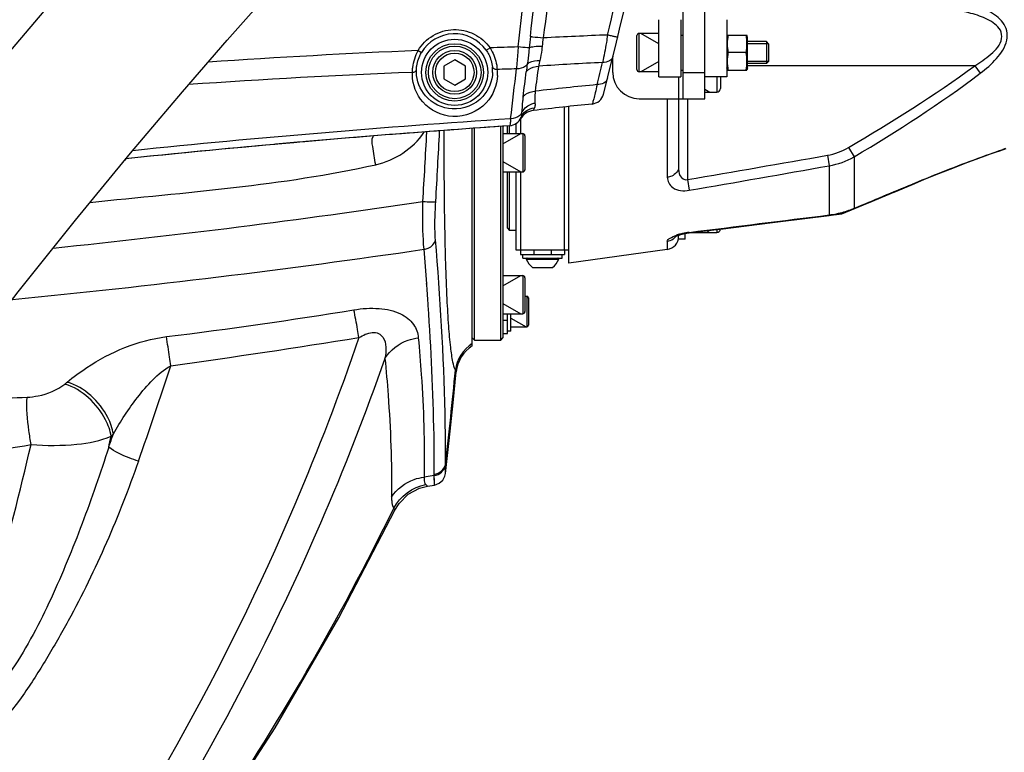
# Model space of a CAD drawing. Header units: millimetres. Extents: x 0 to 11890, y 0 to 8410.
# Tile 120 of 130: x 6843 to 7067, y 5815 to 5982. Entities that reach past the tile are written whole.
import ezdxf

# ---------------------------------------------------------------- set-up
doc = ezdxf.new("R2010")
doc.units = ezdxf.units.MM
doc.header["$LTSCALE"] = 653.95
doc.layers.get('0').update_dxf_attribs({"linetype": 'CONTINUOUS'})
for name, color, linetype in [('304102000018DXF_CONTINUOUS_LINE', 7, 'CONTINUOUS'), ('304102000019DXF_CONTINUOUS_LINE', 7, 'CONTINUOUS'), ('304102000094DXF_CONTINUOUS_LINE', 7, 'CONTINUOUS'), ('304104000095DXF_CONTINUOUS_LINE', 7, 'CONTINUOUS'), ('304104000634DXF_CONTINUOUS_LINE', 7, 'CONTINUOUS'), ('304104000696DXF_CONTINUOUS_LINE', 7, 'CONTINUOUS'), ('304104000734DXF_CONTINUOUS_LINE', 7, 'CONTINUOUS'), ('304105000067DXF_CONTINUOUS_LINE', 7, 'CONTINUOUS'), ('304105000409DXF_CONTINUOUS_LINE', 7, 'CONTINUOUS'), ('501023000020DXF_CONTINUOUS_LINE', 7, 'CONTINUOUS'), ('501023000067DXF_CONTINUOUS_LINE', 7, 'CONTINUOUS'), ('501023000068DXF_CONTINUOUS_LINE', 7, 'CONTINUOUS'), ('501023000089DXF_CONTINUOUS_LINE', 7, 'CONTINUOUS'), ('501023000104DXF_CONTINUOUS_LINE', 7, 'CONTINUOUS'), ('501024000002DXF_CONTINUOUS_LINE', 7, 'CONTINUOUS'), ('503021000005DXF_CONTINUOUS_LINE', 7, 'CONTINUOUS'), ('504001000007DXF_CONTINUOUS_LINE', 7, 'CONTINUOUS'), ('504001000008DXF_CONTINUOUS_LINE', 7, 'CONTINUOUS'), ('504021000002DXF_CONTINUOUS_LINE', 7, 'CONTINUOUS'), ('JISHUZILIAO_DXF_DIMENSION', 7, 'CONTINUOUS'), ('R12-1700-XIADXF_CONTINUOUS_LINE', 7, 'CONTINUOUS')]:
    doc.layers.add(name, color=color, linetype=linetype)
doc.styles.get("Standard").update_dxf_attribs({"font": 'txt', "width": 0.7})
doc.dimstyles.new('DIMSTYLE_10', dxfattribs={"dimtxt": 85, "dimasz": 60, "dimexe": 1, "dimexo": 0, "dimgap": 2.125, "dimtad": 0, "dimtih": 1, "dimtoh": 1, "dimdec": 1, "dimdsep": 46, "dimtxsty": 'Standard', "dimblk": '_FILLED', "dimblk1": '_FILLED', "dimblk2": '_FILLED', "dimcen": 0.09, "dimclrt": 5, "dimazin": 2, "dimtp": 1.2, "dimtm": 1.2, "dimtfac": 1, "dimtdec": 1, "dimtofl": 0, "dimtmove": 0, "dimatfit": 3, "dimldrblk": '_FILLED', "dimfxl": 1, "dimtolj": 1, "dimarcsym": 0})
doc.dimstyles.new('DIMSTYLE_13', dxfattribs={"dimtxt": 85, "dimasz": 60, "dimexe": 1, "dimexo": 0, "dimgap": 2.125, "dimtad": 0, "dimtih": 1, "dimtoh": 1, "dimdec": 1, "dimdsep": 46, "dimtxsty": 'Standard', "dimblk": '_FILLED', "dimblk1": '_FILLED', "dimblk2": '_FILLED', "dimcen": 0.09, "dimclrt": 5, "dimazin": 2, "dimtp": 2, "dimtm": 2, "dimtfac": 1, "dimtdec": 1, "dimtofl": 0, "dimtmove": 0, "dimatfit": 3, "dimldrblk": '_FILLED', "dimfxl": 1, "dimtolj": 1, "dimarcsym": 0})
doc.dimstyles.new('DIMSTYLE_14', dxfattribs={"dimtxt": 85, "dimasz": 60, "dimexe": 1, "dimexo": 0, "dimgap": 2.125, "dimtad": 1, "dimdsep": 46, "dimtxsty": 'Standard', "dimblk": '_FILLED', "dimblk1": '_FILLED', "dimblk2": '_FILLED', "dimcen": 0.09, "dimclrt": 5, "dimazin": 2, "dimtp": 0.8, "dimtm": 0.8, "dimtfac": 1, "dimtofl": 0, "dimtmove": 0, "dimatfit": 3, "dimldrblk": '_FILLED', "dimfxl": 1, "dimtolj": 1, "dimarcsym": 0})
doc.dimstyles.new('DIMSTYLE_15', dxfattribs={"dimtxt": 85, "dimasz": 60, "dimexe": 1, "dimexo": 0, "dimgap": 2.125, "dimtad": 1, "dimdsep": 46, "dimtxsty": 'Standard', "dimblk": '_FILLED', "dimblk1": '_FILLED', "dimblk2": '_FILLED', "dimcen": 0.09, "dimclrt": 5, "dimazin": 2, "dimtp": 1.2, "dimtm": 1.2, "dimtfac": 1, "dimtofl": 0, "dimtmove": 0, "dimatfit": 3, "dimldrblk": '_FILLED', "dimfxl": 1, "dimtolj": 1, "dimarcsym": 0})
doc.dimstyles.new('DIMSTYLE_16', dxfattribs={"dimtxt": 85, "dimasz": 60, "dimexe": 1, "dimexo": 0, "dimgap": 2.125, "dimtad": 1, "dimdec": 1, "dimdsep": 46, "dimtxsty": 'Standard', "dimblk": '_FILLED', "dimblk1": '_FILLED', "dimblk2": '_FILLED', "dimcen": 0.09, "dimclrt": 5, "dimazin": 2, "dimtp": 2, "dimtm": 2, "dimtfac": 1, "dimtdec": 1, "dimtofl": 0, "dimtmove": 0, "dimatfit": 3, "dimldrblk": '_FILLED', "dimfxl": 1, "dimtolj": 1, "dimarcsym": 0})

# ---------------------------------------------------------------- blocks, each defined once
blk = doc.blocks.new('*D16')
at = {"layer": 'JISHUZILIAO_DXF_DIMENSION', "color": 2, "linetype": 'Continuous', "transparency": 16777216}
blk.add_line((8315.8, 5042.3), (8315.8, 6825), dxfattribs=at)
blk = doc.blocks.new('_FILLED')
at = {"color": 0, "linetype": 'ByBlock'}
blk.add_solid([(0, 0), (-1, 0.1667), (-1, -0.1667)], dxfattribs=at)
blk = doc.blocks.new('*D25')
at = {"layer": 'JISHUZILIAO_DXF_DIMENSION', "color": 2, "linetype": 'Continuous', "transparency": 16777216}
blk.add_line((6713.72, 6644.39), (8833.8, 6644.39), dxfattribs=at)
blk = doc.blocks.new('*D29')
at = {"layer": 'JISHUZILIAO_DXF_DIMENSION', "color": 2, "linetype": 'Continuous', "transparency": 16777216}
for p, q in [((6852.12, 6104.3), (5782.02, 6104.3)), ((5792.02, 6104.3), (5792.02, 5345.8)), ((5792.02, 4587.3), (5792.02, 5345.8)), ((6391.87, 4587.3), (5782.02, 4587.3))]:
    blk.add_line(p, q, dxfattribs=at)
at = {"layer": 'JISHUZILIAO_DXF_DIMENSION', "color": 2, "linetype": 'Continuous', "transparency": 16777216, "xscale": 60, "yscale": 60, "zscale": 60}
for p, rotation in [((5792.02, 6104.3), 90), ((5792.02, 4587.3), 270)]:
    blk.add_blockref('_FILLED', p, dxfattribs=dict(at, rotation=rotation))
blk = doc.blocks.new('*D30')
at = {"layer": 'JISHUZILIAO_DXF_DIMENSION', "color": 2, "linetype": 'Continuous', "transparency": 16777216}
for p, q in [((6713.72, 6644.39), (9410.99, 6644.39)), ((9400.99, 6644.39), (9400.99, 5077.9)), ((9400.99, 3511.42), (9400.99, 5077.9)), ((7034.91, 3511.42), (9410.99, 3511.42))]:
    blk.add_line(p, q, dxfattribs=at)
at = {"layer": 'JISHUZILIAO_DXF_DIMENSION', "color": 2, "linetype": 'Continuous', "transparency": 16777216, "xscale": 60, "yscale": 60, "zscale": 60}
for p, rotation in [((9400.99, 6644.39), 90), ((9400.99, 3511.42), 270)]:
    blk.add_blockref('_FILLED', p, dxfattribs=dict(at, rotation=rotation))
blk = doc.blocks.new('*D32')
at = {"layer": 'JISHUZILIAO_DXF_DIMENSION', "color": 2, "linetype": 'Continuous', "transparency": 16777216}
for p, q in [((6713.72, 5842.3), (6713.72, 6150.34)), ((7531.22, 6004.3), (7531.22, 6150.34)), ((6713.72, 6140.34), (7122.47, 6140.34)), ((7531.22, 6140.34), (7122.47, 6140.34))]:
    blk.add_line(p, q, dxfattribs=at)
at = {"layer": 'JISHUZILIAO_DXF_DIMENSION', "color": 2, "linetype": 'Continuous', "transparency": 16777216, "xscale": 60, "yscale": 60, "zscale": 60, "rotation": 180}
blk.add_blockref('_FILLED', (6713.72, 6140.34), dxfattribs=at)
at = {"layer": 'JISHUZILIAO_DXF_DIMENSION', "color": 2, "linetype": 'Continuous', "transparency": 16777216, "xscale": 60, "yscale": 60, "zscale": 60}
blk.add_blockref('_FILLED', (7531.22, 6140.34), dxfattribs=at)

msp = doc.modelspace()

# ---------------------------------------------------------------- linework, layer by layer
at = {"color": 2, "linetype": 'Continuous'}
msp.add_arc((6713.715, 5042.3), 1602.087, 295, 180, dxfattribs=at)
at = {"layer": '304102000018DXF_CONTINUOUS_LINE', "color": 9, "linetype": 'Continuous'}
msp.add_line((6933.379, 5975.266), (6934.149, 5974.805), dxfattribs=at)
for radius in [7.534, 6.534]:
    msp.add_circle((6941.715, 5970.3), radius, dxfattribs=at)
at = {"layer": '304102000018DXF_CONTINUOUS_LINE', "color": 7, "linetype": 'Continuous'}
for centre, radius, start, end in [((5521.501, 6333.542), 1500, 345.790405, 349.104098), ((6972.699, 5966.073), 3, 275.84175, 345.79041), ((7054.429, 5167.243), 800, 95.841752, 96.804791), ((6960.113, 5957.636), 4, 96.80479, 150.10433), ((7124.85, 3463.96), 2500, 93.912924, 95.92374), ((6954.045, 5961.125), 3, 273.91291, 337.56884)]:
    msp.add_arc(centre, radius, start, end, dxfattribs=at)
at = {"layer": '304102000018DXF_CONTINUOUS_LINE', "color": 9, "linetype": 'Continuous'}
for centre, radius, start, end in [((4920.692, 6211.849), 2049.082, 353.393224, 355.205623), ((5619.263, 6138.654), 1349.227, 353.180797, 355.740242), ((5447.912, 6345.597), 1572.018, 346.507165, 348.694171), ((6941.684, 5970.317), 8.77, 35.11932, 149.21758), ((7048.939, 5967.861), 90.615, 173.2883, 174.92139), ((7012.791, 5028.895), 950.604, 92.185438, 93.069394), ((7013.75, 4075.562), 1901.403, 91.735458, 91.928321), ((6979.146, 5974.833), 17.568, 169.16632, 175.25606), ((7012.662, 4101.899), 1875.044, 92.423356, 93.886863), ((6941.695, 5970.614), 8.667, 357.91897, 5.85665), ((6461.536, 6036.429), 503.503, 351.9621, 352.61666), ((7023.891, 4988.681), 985.063, 92.822219, 93.668458), ((5450.208, 6343.747), 1569.703, 346.131328, 346.321306), ((7003.102, 4196.635), 1775.08, 92.292959, 93.9408), ((7003.096, 4196.732), 1774.983, 91.527605, 91.668974), ((6941.69, 5969.928), 9.765, 358.18042, 6.07682), ((4930.078, 6202.86), 2038.916, 353.151329, 353.472726), ((6085.439, 6076.307), 878.964, 352.708426, 353.081207), ((7067.583, 5005.158), 966.861, 95.545426, 96.383048), ((7114.568, 3550.474), 2414.566, 93.802375, 95.852376)]:
    msp.add_arc(centre, radius, start, end, dxfattribs=at)
for points in [[(6967.743, 6038.244), (6966.516, 6018.151), (6964.45, 5998.103), (6961.891, 5978.136)], [(6958.239, 5972.135), (6958.152, 5971.566), (6958.071, 5970.996), (6958.002, 5970.425)], [(6961.119, 5973.016), (6961.013, 5972.59), (6960.922, 5972.16), (6960.864, 5971.725)], [(6932.082, 5969.631), (6932.075, 5969.852), (6932.068, 5970.075), (6932.094, 5970.294)], [(6932.988, 5970.3), (6932.981, 5970.497), (6932.975, 5970.696), (6932.998, 5970.892)]]:
    msp.add_open_spline(points, degree=3, dxfattribs=at)
for points, knots in [([(6933.379, 5975.266), (6934.202, 5976.649), (6936.587, 5979.039), (6941.403, 5980.444), (6946.301, 5979.396), (6948.848, 5977.199), (6949.769, 5975.888)], [0, 0, 0, 0, 0.2506984, 0.5008451, 0.7504509, 1, 1, 1, 1]), ([(6958.945, 5978.451), (6959.102, 5978.44), (6960.086, 5978.347), (6961.067, 5978.233), (6961.891, 5978.136)], [0, 0, 0, 0, 0.1599692, 1, 1, 1, 1]), ([(6976.541, 5978.808), (6976.45, 5978.238), (6976.101, 5976.145), (6975.715, 5974.058), (6975.389, 5972.549)], [0, 0, 0, 0, 0.2721095, 1, 1, 1, 1]), ([(6978.825, 5978.286), (6978.811, 5978.231), (6978.494, 5978.42), (6978.129, 5978.39), (6977.375, 5978.625), (6976.843, 5978.735), (6976.541, 5978.808)], [0, 0, 0, 0, 0.0723756, 0.2809146, 0.6021945, 1, 1, 1, 1]), ([(6956.166, 5976.093), (6956.137, 5975.636), (6956.025, 5973.965), (6955.895, 5972.296), (6955.778, 5971.084)], [0, 0, 0, 0, 0.2732004, 1, 1, 1, 1]), ([(6958.679, 5975.882), (6958.551, 5975.882), (6957.71, 5975.926), (6956.874, 5976.014), (6956.166, 5976.093)], [0, 0, 0, 0, 0.1532829, 1, 1, 1, 1]), ([(6958.679, 5975.882), (6959.026, 5976.072), (6960.044, 5976.238), (6961.033, 5976.291), (6961.638, 5976.286)], [0, 0, 0, 0, 0.3953321, 1, 1, 1, 1]), ([(6961.638, 5976.286), (6961.614, 5975.999), (6961.498, 5974.901), (6961.315, 5973.808), (6961.119, 5973.016)], [0, 0, 0, 0, 0.2613735, 1, 1, 1, 1]), ([(6932.083, 5970.294), (6932.097, 5970.672), (6932.241, 5972.386), (6932.762, 5974.075), (6933.379, 5975.266)], [0, 0, 0, 0, 0.2199569, 1, 1, 1, 1]), ([(6932.987, 5970.892), (6932.997, 5971.185), (6933.119, 5972.549), (6933.599, 5973.882), (6934.149, 5974.805)], [0, 0, 0, 0, 0.2146611, 1, 1, 1, 1]), ([(6949.769, 5975.888), (6949.572, 5975.748), (6949.294, 5975.548), (6949.005, 5975.416), (6948.884, 5975.343), (6948.857, 5975.362)], [0, 0, 0, 0, 0.686064, 0.9069632, 1, 1, 1, 1]), ([(6948.857, 5975.362), (6949.079, 5975.046), (6949.798, 5973.86), (6950.215, 5972.493), (6950.317, 5971.499)], [0, 0, 0, 0, 0.2787776, 1, 1, 1, 1]), ([(6949.769, 5975.888), (6950.02, 5975.483), (6950.837, 5973.945), (6951.292, 5972.22), (6951.4, 5970.962)], [0, 0, 0, 0, 0.2740145, 1, 1, 1, 1]), ([(6958.679, 5975.882), (6958.651, 5975.547), (6958.534, 5974.295), (6958.385, 5973.045), (6958.239, 5972.135)], [0, 0, 0, 0, 0.2673664, 1, 1, 1, 1]), ([(6977.744, 5973.881), (6977.643, 5973.475), (6976.906, 5972.694), (6975.923, 5972.546), (6975.389, 5972.549)], [0, 0, 0, 0, 0.439635, 1, 1, 1, 1]), ([(6951.4, 5970.962), (6951.274, 5970.947), (6950.865, 5970.936), (6950.368, 5971.209), (6950.317, 5971.499)], [0, 0, 0, 0, 0.3016383, 1, 1, 1, 1]), ([(6958.239, 5972.135), (6958.129, 5971.969), (6957.478, 5971.305), (6956.492, 5971.084), (6955.778, 5971.084)], [0, 0, 0, 0, 0.2182439, 1, 1, 1, 1]), ([(6958.002, 5970.425), (6958.142, 5970.615), (6958.913, 5971.373), (6960.034, 5971.676), (6960.864, 5971.725)], [0, 0, 0, 0, 0.2207864, 1, 1, 1, 1]), ([(6958.239, 5972.135), (6958.371, 5972.291), (6959.199, 5972.927), (6960.301, 5973.041), (6961.119, 5973.016)], [0, 0, 0, 0, 0.1998426, 1, 1, 1, 1]), ([(6951.45, 5969.618), (6951.378, 5967.367), (6949.368, 5962.255), (6941.437, 5959.004), (6933.991, 5962.661), (6932.152, 5967.455), (6932.082, 5969.631)], [0, 0, 0, 0, 0.232062, 0.5150707, 0.7756679, 1, 1, 1, 1]), ([(6932.083, 5970.294), (6932.197, 5970.298), (6932.559, 5970.345), (6932.96, 5970.631), (6932.987, 5970.892)], [0, 0, 0, 0, 0.3029423, 1, 1, 1, 1]), ([(6950.356, 5970.3), (6950.284, 5968.317), (6948.477, 5963.742), (6941.329, 5960.838), (6934.681, 5964.15), (6933.056, 5968.391), (6932.988, 5970.3)], [0, 0, 0, 0, 0.2290552, 0.5181354, 0.7794562, 1, 1, 1, 1]), ([(6974.15, 5967.494), (6974.017, 5966.872), (6973.766, 5965.812), (6973.477, 5964.354), (6973.175, 5963.657), (6973.113, 5963.1), (6973.004, 5963.089)], [0, 0, 0, 0, 0.4184904, 0.7320753, 0.9277561, 1, 1, 1, 1]), ([(6976.496, 5968.865), (6976.393, 5968.453), (6975.669, 5967.661), (6974.682, 5967.496), (6974.15, 5967.494)], [0, 0, 0, 0, 0.4438769, 1, 1, 1, 1]), ([(6957.295, 5964.75), (6957.252, 5964.417), (6957.104, 5963.172), (6957.009, 5961.921), (6956.95, 5961.005)], [0, 0, 0, 0, 0.2681448, 1, 1, 1, 1]), ([(6957.295, 5964.75), (6957.436, 5964.936), (6958.195, 5965.669), (6959.284, 5965.973), (6960.092, 5966.025)], [0, 0, 0, 0, 0.2235134, 1, 1, 1, 1]), ([(6960.092, 5966.025), (6960.049, 5965.759), (6959.925, 5964.854), (6959.929, 5963.932), (6959.998, 5963.291)], [0, 0, 0, 0, 0.294912, 1, 1, 1, 1]), ([(6956.95, 5961.005), (6957.322, 5961.888), (6958.408, 5962.884), (6959.661, 5963.235), (6959.998, 5963.291)], [0, 0, 0, 0, 0.7370116, 1, 1, 1, 1]), ([(6959.998, 5963.291), (6960.009, 5963.192), (6960.028, 5962.841), (6959.99, 5962.478), (6959.892, 5962.246)], [0, 0, 0, 0, 0.284737, 1, 1, 1, 1]), ([(6956.95, 5961.005), (6956.851, 5960.813), (6956.245, 5960.038), (6955.194, 5959.737), (6954.446, 5959.725)], [0, 0, 0, 0, 0.2239428, 1, 1, 1, 1]), ([(6956.818, 5959.98), (6957.067, 5960.583), (6957.929, 5961.68), (6959.228, 5962.169), (6959.892, 5962.246)], [0, 0, 0, 0, 0.4939998, 1, 1, 1, 1]), ([(6956.95, 5961.005), (6956.945, 5960.886), (6956.916, 5960.544), (6956.904, 5960.188), (6956.818, 5959.98)], [0, 0, 0, 0, 0.3471219, 1, 1, 1, 1]), ([(6959.892, 5962.246), (6959.823, 5962.083), (6959.792, 5961.985), (6959.587, 5961.602), (6959.639, 5961.608)], [0, 0, 0, 0, 0.7694733, 1, 1, 1, 1]), ([(6954.446, 5959.725), (6954.43, 5959.499), (6954.397, 5959.117), (6954.361, 5958.588), (6954.296, 5958.339), (6954.288, 5958.135), (6954.25, 5958.132)], [0, 0, 0, 0, 0.4213307, 0.734325, 0.9286098, 1, 1, 1, 1])]:
    msp.add_open_spline(points, degree=3, knots=knots, dxfattribs=at)
at = {"layer": '304102000019DXF_CONTINUOUS_LINE', "color": 9, "linetype": 'Continuous'}
for p, q in [((6935.345, 5956.635), (6935.351, 5956.767)), ((6935.363, 5956.634), (6935.37, 5956.766)), ((6938.27, 5956.867), (6938.276, 5956.986)), ((6938.272, 5956.867), (6938.278, 5956.986)), ((6939.316, 5956.948), (6939.316, 5957.062)), ((6935.36, 5921.705), (6935.325, 5922.164)), ((6935.385, 5921.646), (6935.351, 5922.102)), ((6942.085, 5902.079), (6941.889, 5902.45)), ((6939.629, 5880.745), (6939.631, 5881.005)), ((6937.074, 5878.436), (6934.754, 5878.069)), ((6937.074, 5878.435), (6937.076, 5878.696)), ((6937.118, 5876.279), (6937.074, 5878.435)), ((6935.129, 5876.39), (6935.51, 5876.023)), ((6937.118, 5876.279), (6937.117, 5876.298)), ((6927.866, 5871.029), (6928.1, 5870.552))]:
    msp.add_line(p, q, dxfattribs=at)
at = {"layer": '304102000019DXF_CONTINUOUS_LINE', "color": 7, "linetype": 'Continuous'}
for p, q in [((6945.715, 5908.025), (6945.715, 5957.533)), ((6935.51, 5876.023), (6937.118, 5876.279))]:
    msp.add_line(p, q, dxfattribs=at)
for points in [[(6939.623, 5878.9), (6940.465, 5886.427), (6941.372, 5894.98), (6942.085, 5902.079)], [(6937.118, 5876.279), (6938.2, 5876.678), (6938.994, 5877.378), (6939.477, 5878.259), (6939.623, 5878.9)], [(6928.1, 5870.552), (6929.041, 5872.098), (6931.101, 5874.164), (6933.669, 5875.548), (6935.51, 5876.023)], [(6886.077, 5798.177), (6900.804, 5820.991), (6915.362, 5846.041), (6928.1, 5870.552)]]:
    msp.add_lwpolyline(points, dxfattribs=at)
at = {"layer": '304102000019DXF_CONTINUOUS_LINE', "color": 9, "linetype": 'Continuous'}
for points in [[(6937.117, 5876.298), (6937.095, 5877.25), (6937.074, 5878.435)], [(6935.129, 5876.39), (6935.417, 5876.115), (6935.488, 5876.046), (6935.51, 5876.023)]]:
    msp.add_lwpolyline(points, dxfattribs=at)
at = {"layer": '304102000019DXF_CONTINUOUS_LINE', "color": 7, "linetype": 'Continuous'}
for centre, radius, start, end in [((7124.85, 3463.96), 2500, 93.912924, 95.138922), ((7124.85, 3463.96), 2500, 95.142834, 95.926762), ((6950.047, 5901.3), 8, 122.78225, 174.40605)]:
    msp.add_arc(centre, radius, start, end, dxfattribs=at)
at = {"layer": '304102000019DXF_CONTINUOUS_LINE', "color": 9, "linetype": 'Continuous'}
for centre, radius, start, end in [((5197.749, 6046.912), 1739.958, 356.50541, 357.025858), ((6920.672, 5966.163), 17.005, 325.71142, 326.29509), ((5248.928, 6041.129), 1691.443, 356.603896, 357.144509), ((6657.24, 7806.231), 1885.868, 275.875955, 278.453916), ((6648.639, 7884.574), 1975.42, 275.588008, 278.327104), ((6138.558, 5863.008), 798.981, 4.241533, 4.808301), ((6194.641, 5867.187), 742.743, 3.858721, 4.204748), ((6735.067, 7045.207), 1143.854, 277.081398, 279.240644), ((6597.154, 7919.888), 2035.768, 277.90285, 279.12235), ((6014.285, 6183.977), 907.233, 340.536982, 341.98855), ((5523.938, 6040.928), 1424.697, 353.554934, 354.422173), ((6018.973, 6184.817), 895.656, 340.435199, 340.640024), ((5836.624, 6122.857), 1053.522, 346.945282, 347.085947), ((5847.487, 6120.368), 1025.029, 343.05131, 346.753633), ((6388.027, 6135.224), 601.02, 325.845334, 333.923031)]:
    msp.add_arc(centre, radius, start, end, dxfattribs=at)
for points, knots in [([(6923.132, 5955.684), (6923.139, 5955.696), (6923.152, 5955.719), (6923.168, 5955.74), (6923.176, 5955.749)], [0, 0, 0, 0, 0.521915, 1, 1, 1, 1]), ([(6923.747, 5949.261), (6923.44, 5950.633), (6923.197, 5952.677), (6922.767, 5955.023), (6923.132, 5955.684)], [0, 0, 0, 0, 0.6505341, 1, 1, 1, 1]), ([(6941.889, 5902.45), (6941.577, 5903.011), (6941.2, 5904.782), (6940.713, 5908.11), (6940.311, 5912.924), (6939.787, 5921.994), (6939.408, 5936.278), (6939.317, 5948.484), (6939.315, 5955.287)], [0, 0, 0, 0, 0.0363366, 0.1003403, 0.1916294, 0.309016, 0.6149301, 1, 1, 1, 1]), ([(6934.728, 5929.98), (6934.661, 5930.691), (6934.43, 5934.311), (6934.433, 5937.941), (6934.489, 5940.853)], [0, 0, 0, 0, 0.1967354, 1, 1, 1, 1]), ([(6934.489, 5940.853), (6935.137, 5940.816), (6936.058, 5940.88), (6937.138, 5940.742), (6937.401, 5940.931)], [0, 0, 0, 0, 0.6669485, 1, 1, 1, 1]), ([(6937.334, 5932.176), (6937.286, 5932.749), (6937.155, 5935.667), (6937.262, 5938.59), (6937.401, 5940.931)], [0, 0, 0, 0, 0.1967746, 1, 1, 1, 1]), ([(6934.728, 5929.98), (6935.051, 5930.022), (6936.19, 5930.304), (6937.204, 5931.334), (6937.334, 5932.176)], [0, 0, 0, 0, 0.2767896, 1, 1, 1, 1]), ([(6939.631, 5881.005), (6939.645, 5884.893), (6939.466, 5901.971), (6938.433, 5919.033), (6937.334, 5932.176)], [0, 0, 0, 0, 0.2276818, 1, 1, 1, 1]), ([(6918.748, 5916.197), (6920.649, 5916.505), (6924.273, 5916.754), (6929.152, 5915.752), (6932.512, 5913.219), (6933.334, 5910.887), (6933.433, 5909.83)], [0, 0, 0, 0, 0.3240059, 0.6061928, 0.8212899, 1, 1, 1, 1]), ([(6919.911, 5909.868), (6919.806, 5910.492), (6919.442, 5912.606), (6919.061, 5914.717), (6918.748, 5916.197)], [0, 0, 0, 0, 0.294944, 1, 1, 1, 1]), ([(6937.076, 5878.696), (6937.083, 5881.676), (6936.973, 5894.511), (6936.363, 5907.339), (6935.7, 5917.171)], [0, 0, 0, 0, 0.2321935, 1, 1, 1, 1]), ([(6919.911, 5909.868), (6920.836, 5910.422), (6922.294, 5911.153), (6924.379, 5910.971), (6926.332, 5909.148), (6926.095, 5906.74), (6925.838, 5905.139)], [0, 0, 0, 0, 0.2989771, 0.4338546, 0.550151, 1, 1, 1, 1]), ([(6919.911, 5909.868), (6915.494, 5897.019), (6896.105, 5846.427), (6869.389, 5798.615), (6845.719, 5765.653)], [0, 0, 0, 0, 0.2508377, 1, 1, 1, 1]), ([(6853.467, 5899.727), (6854.881, 5900.91), (6861.588, 5905.848), (6869.632, 5909.281), (6876.08, 5910.078)], [0, 0, 0, 0, 0.2210434, 1, 1, 1, 1]), ([(6877.059, 5903.454), (6876.964, 5904.107), (6876.641, 5906.315), (6876.315, 5908.523), (6876.08, 5910.078)], [0, 0, 0, 0, 0.2955866, 1, 1, 1, 1]), ([(6925.838, 5905.139), (6926.992, 5907.048), (6929.692, 5909.032), (6932.642, 5909.723), (6933.433, 5909.83)], [0, 0, 0, 0, 0.7365684, 1, 1, 1, 1]), ([(6933.433, 5909.83), (6933.693, 5907.034), (6934.546, 5896.469), (6934.877, 5885.859), (6934.754, 5878.069)], [0, 0, 0, 0, 0.264931, 1, 1, 1, 1]), ([(6925.838, 5905.139), (6921.382, 5892.462), (6901.893, 5842.544), (6875.307, 5795.372), (6851.853, 5762.801)], [0, 0, 0, 0, 0.2508109, 1, 1, 1, 1]), ([(6925.838, 5905.139), (6926.11, 5902.353), (6927.012, 5891.833), (6927.41, 5881.267), (6927.347, 5873.508)], [0, 0, 0, 0, 0.2651067, 1, 1, 1, 1]), ([(6863.984, 5887.905), (6865.617, 5890.807), (6869.347, 5896.465), (6874.036, 5901.721), (6877.059, 5903.454)], [0, 0, 0, 0, 0.4886788, 1, 1, 1, 1]), ([(6852.943, 5899.292), (6853.032, 5899.363), (6853.207, 5899.508), (6853.38, 5899.655), (6853.467, 5899.727)], [0, 0, 0, 0, 0.5015714, 1, 1, 1, 1]), ([(6863.984, 5887.905), (6863.78, 5889.196), (6861.965, 5894.335), (6857.404, 5898.564), (6853.467, 5899.727)], [0, 0, 0, 0, 0.2415483, 1, 1, 1, 1]), ([(6844.321, 5896.287), (6845.167, 5896.321), (6848.208, 5896.719), (6851.208, 5897.902), (6852.943, 5899.292)], [0, 0, 0, 0, 0.275815, 1, 1, 1, 1]), ([(6863.498, 5887.406), (6863.277, 5888.694), (6861.394, 5893.823), (6856.879, 5898.065), (6852.943, 5899.292)], [0, 0, 0, 0, 0.2406749, 1, 1, 1, 1]), ([(6845.244, 5885.495), (6845.061, 5886.551), (6844.534, 5890.119), (6844.121, 5893.753), (6844.321, 5896.287)], [0, 0, 0, 0, 0.2965484, 1, 1, 1, 1]), ([(6845.244, 5885.495), (6848.716, 5885.228), (6854.883, 5885.2), (6861.042, 5886.352), (6863.498, 5887.406)], [0, 0, 0, 0, 0.5657592, 1, 1, 1, 1]), ([(6863.498, 5887.406), (6863.578, 5887.491), (6863.74, 5887.657), (6863.903, 5887.822), (6863.984, 5887.905)], [0, 0, 0, 0, 0.5016434, 1, 1, 1, 1]), ([(6862.917, 5884.886), (6861.047, 5879.033), (6857.028, 5867.414), (6851.203, 5853.194), (6845.809, 5842.144), (6841.089, 5834.247), (6836.409, 5828.043), (6832.141, 5823.778), (6829.518, 5821.721), (6827.995, 5821.557)], [0, 0, 0, 0, 0.2500767, 0.5001071, 0.6250687, 0.7498922, 0.874897, 0.9376565, 1, 1, 1, 1]), ([(6869.676, 5881.688), (6868.982, 5881.925), (6866.653, 5882.803), (6864.313, 5883.81), (6862.917, 5884.886)], [0, 0, 0, 0, 0.2939877, 1, 1, 1, 1]), ([(6869.676, 5881.688), (6867.467, 5875.438), (6862.674, 5863.051), (6855.431, 5848.167), (6848.746, 5836.603), (6842.003, 5825.778), (6834.456, 5816.96), (6827.995, 5816.331)], [0, 0, 0, 0, 0.2512787, 0.5025125, 0.6282107, 0.7539562, 1, 1, 1, 1]), ([(6939.623, 5878.9), (6939.625, 5878.94), (6939.609, 5879.555), (6939.624, 5880.169), (6939.629, 5880.745)], [0, 0, 0, 0, 0.0642623, 1, 1, 1, 1]), ([(6927.347, 5873.508), (6928.482, 5875.371), (6931.101, 5877.33), (6933.988, 5877.976), (6934.754, 5878.069)], [0, 0, 0, 0, 0.738617, 1, 1, 1, 1]), ([(6934.754, 5878.069), (6934.737, 5877.884), (6934.709, 5877.314), (6934.843, 5876.663), (6935.129, 5876.39)], [0, 0, 0, 0, 0.3198157, 1, 1, 1, 1]), ([(6927.347, 5873.508), (6927.345, 5873.236), (6927.372, 5872.397), (6927.519, 5871.492), (6927.866, 5871.029)], [0, 0, 0, 0, 0.3196833, 1, 1, 1, 1])]:
    msp.add_open_spline(points, degree=3, knots=knots, dxfattribs=at)
for points in [[(6923.747, 5949.261), (6928.04, 5950.218), (6932.244, 5952.95), (6934.722, 5956.583)], [(6939.315, 5955.287), (6939.315, 5955.841), (6939.315, 5956.394), (6939.316, 5956.948)], [(6858.65, 5940.663), (6880.415, 5942.971), (6902.385, 5944.496), (6923.747, 5949.261)], [(6945.715, 5908.485), (6943.678, 5907.252), (6942.131, 5904.82), (6941.889, 5902.45)], [(6826.274, 5895.384), (6832.29, 5895.68), (6838.302, 5896.049), (6844.321, 5896.287)], [(6820.566, 5882.33), (6828.798, 5883.335), (6837.071, 5884.084), (6845.244, 5885.495)], [(6937.074, 5878.435), (6938.214, 5878.577), (6939.47, 5879.608), (6939.629, 5880.745)], [(6937.076, 5878.696), (6938.215, 5878.839), (6939.47, 5879.868), (6939.631, 5881.005)], [(6927.866, 5871.029), (6929.248, 5873.702), (6932.168, 5875.856), (6935.129, 5876.39)]]:
    msp.add_open_spline(points, degree=3, dxfattribs=at)
at = {"layer": '304102000094DXF_CONTINUOUS_LINE', "color": 9, "linetype": 'Continuous'}
for p, q in [((7060.136, 5971.799), (7008.415, 5971.799)), ((7060.137, 5971.8), (7061.405, 5970.08)), ((6990.133, 5964.3), (6990.133, 5946.411)), ((6994.715, 5964.3), (6994.715, 5945.89)), ((7026.605, 5951.401), (7027.022, 5949.027)), ((7031.423, 5953.198), (7032.691, 5951.053)), ((7027.022, 5949.026), (7027.022, 5937.818)), ((7032.691, 5951.053), (7032.691, 5939.331)), ((6994.715, 5945.89), (6995.133, 5943.434)), ((7045.948, 5944.856), (7046.085, 5944.913)), ((7046.085, 5944.913), (7045.978, 5944.783)), ((7027.022, 5937.818), (7026.978, 5937.697)), ((7032.691, 5939.331), (7032.577, 5939.179)), ((6995.133, 5933.839), (6995.087, 5933.705)), ((6990.133, 5931.824), (6990.133, 5929.95))]:
    msp.add_line(p, q, dxfattribs=at)
at = {"layer": '304102000094DXF_CONTINUOUS_LINE', "color": 7, "linetype": 'Continuous'}
for p, q in [((6967.715, 5926.8), (6967.715, 5962.529)), ((6992.715, 5964.3), (6992.715, 5948.724)), ((7065.832, 5952.454), (7067.307, 5952.971)), ((7041.777, 5943.022), (7045.978, 5944.783)), ((7035.985, 5940.601), (7042.113, 5943.163)), ((7029.906, 5938.066), (7036.997, 5941.023)), ((7022.463, 5937.131), (7029.889, 5938.062)), ((7029.89, 5938.062), (7029.907, 5938.067)), ((7002.216, 5934.596), (7017.077, 5936.456)), ((7010.404, 5935.62), (7026.978, 5937.697)), ((6995.087, 5933.705), (7005.734, 5935.036)), ((6995.087, 5933.705), (6995.847, 5933.8)), ((6992.715, 5933.177), (6992.715, 5933.048)), ((6990.133, 5929.95), (6967.715, 5926.8))]:
    msp.add_line(p, q, dxfattribs=at)
for points in [[(7045.978, 5944.783), (7048.588, 5945.868), (7052.002, 5947.251), (7055.151, 5948.493), (7057.98, 5949.579), (7060.442, 5950.503), (7062.56, 5951.281), (7064.361, 5951.931), (7065.832, 5952.454)], [(7026.978, 5937.697), (7028.479, 5937.938), (7031.072, 5938.618), (7032.577, 5939.179)], [(6991.916, 5932.855), (6991.884, 5932.831), (6992.021, 5932.906), (6992.474, 5933.099), (6993.194, 5933.331), (6994.128, 5933.551), (6995.087, 5933.705)]]:
    msp.add_lwpolyline(points, dxfattribs=at)
at = {"layer": '304102000094DXF_CONTINUOUS_LINE', "color": 9, "linetype": 'Continuous'}
for centre, radius, start, end in [((6033.657, 11602.102), 5737.28, 279.6431454, 279.9663294), ((7154.386, 5697.978), 269.468, 108.9011, 109.03117), ((6109.783, 11085.961), 5218.182, 279.76842, 280.123907), ((4795.584, 11325.793), 5832.549, 292.5541045, 292.6951894), ((7024.255, 5959.689), 22.046, 277.20961, 279.42658), ((7024.307, 5959.409), 21.761, 279.41419, 288.27868), ((7024.461, 5958.915), 21.243, 288.30025, 292.35701), ((7024.54, 5958.718), 21.031, 292.36319, 292.80318), ((6989.813, 5934.736), 2.905, 318.16858, 332.11035), ((6996.319, 5921.025), 12.837, 106.37722, 106.90156), ((6996.698, 5919.694), 14.222, 102.50345, 106.33226), ((6997.124, 5917.795), 16.167, 97.07497, 102.52033), ((6989.773, 5934.769), 2.957, 304.56224, 318.20404), ((6996.053, 5921.89), 11.932, 106.88673, 108.57893)]:
    msp.add_arc(centre, radius, start, end, dxfattribs=at)
at = {"layer": '304102000094DXF_CONTINUOUS_LINE', "color": 7, "linetype": 'Continuous'}
msp.add_arc((6989.715, 5932.921), 3, 278, 360, dxfattribs=at)
at = {"layer": '304102000094DXF_CONTINUOUS_LINE', "color": 9, "linetype": 'Continuous'}
for points, knots in [([(7061.405, 5970.08), (7062.735, 5971.091), (7065.188, 5973.207), (7067.57, 5976.665), (7067.627, 5979.782), (7066.315, 5982.352), (7063.333, 5984.438), (7059.32, 5985.953), (7053.546, 5987.227), (7049.075, 5987.538), (7046.085, 5987.556)], [0, 0, 0, 0, 0.1398158, 0.2727043, 0.3333137, 0.3910018, 0.5068374, 0.6269814, 0.7498051, 1, 1, 1, 1]), ([(7060.136, 5971.799), (7061.43, 5972.579), (7063.785, 5974.194), (7066.535, 5977.073), (7066.173, 5979.976), (7064.286, 5981.885), (7061.227, 5983.253), (7057.294, 5984.271), (7051.806, 5985.104), (7047.617, 5985.3), (7044.817, 5985.3)], [0, 0, 0, 0, 0.1364823, 0.2657595, 0.3234408, 0.3806056, 0.4993822, 0.6222636, 0.7471313, 1, 1, 1, 1]), ([(7046.085, 5944.913), (7047.947, 5945.692), (7054.698, 5948.449), (7061.533, 5950.998), (7066.517, 5952.717)], [0, 0, 0, 0, 0.2769428, 1, 1, 1, 1]), ([(6992.715, 5948.724), (6992.715, 5947.863), (6991.651, 5946.706), (6990.48, 5946.449), (6990.133, 5946.411)], [0, 0, 0, 0, 0.7118905, 1, 1, 1, 1]), ([(6992.715, 5948.724), (6992.715, 5948.072), (6992.609, 5946.752), (6994.127, 5945.639), (6994.715, 5945.89)], [0, 0, 0, 0, 0.5048807, 1, 1, 1, 1]), ([(6990.133, 5946.411), (6990.133, 5945.519), (6991.352, 5943.255), (6993.878, 5943.218), (6995.133, 5943.434)], [0, 0, 0, 0, 0.4119919, 1, 1, 1, 1]), ([(6990.133, 5931.824), (6990.133, 5932.106), (6990.974, 5932.726), (6991.703, 5933.016), (6992.251, 5933.2)], [0, 0, 0, 0, 0.3282954, 1, 1, 1, 1])]:
    msp.add_open_spline(points, degree=3, knots=knots, dxfattribs=at)
for points in [[(7031.423, 5953.198), (7041.241, 5959), (7050.957, 5965.032), (7060.136, 5971.799)], [(7032.691, 5951.053), (7042.535, 5956.963), (7052.266, 5963.129), (7061.405, 5970.08)], [(7026.605, 5951.401), (7028.293, 5951.697), (7029.947, 5952.326), (7031.423, 5953.198)], [(7027.022, 5949.026), (7029.001, 5949.36), (7030.944, 5950.065), (7032.691, 5951.053)], [(6995.133, 5933.839), (7005.763, 5935.163), (7016.393, 5936.489), (7027.022, 5937.818)], [(6990.133, 5931.824), (6990.6, 5931.888), (6991.063, 5932.067), (6991.45, 5932.334)]]:
    msp.add_open_spline(points, degree=3, dxfattribs=at)
at = {"layer": '304102000094DXF_CONTINUOUS_LINE', "color": 7, "linetype": 'Continuous'}
msp.add_open_spline([(7029.708, 5938.192), (7029.737, 5938.154), (7029.787, 5938.092), (7029.868, 5938.062), (7029.899, 5938.067)], degree=3, knots=[0, 0, 0, 0, 0.6054488, 1, 1, 1, 1], dxfattribs=at)
at = {"layer": '304104000095DXF_CONTINUOUS_LINE', "color": 7, "linetype": 'Continuous'}
for p, q in [((6952.215, 5909.311), (6952.215, 5957.989)), ((6952.715, 5958.024), (6952.715, 5909.811)), ((6946.215, 5909.3), (6946.215, 5957.568)), ((6945.715, 5909.8), (6946.215, 5909.3)), ((6946.215, 5909.3), (6950.715, 5909.3)), ((6950.715, 5909.311), (6950.715, 5909.3)), ((6950.715, 5909.311), (6952.215, 5909.311)), ((6952.215, 5909.311), (6952.715, 5909.811))]:
    msp.add_line(p, q, dxfattribs=at)
at = {"layer": '304104000634DXF_CONTINUOUS_LINE', "color": 7, "linetype": 'Continuous'}
for p, q in [((6988.215, 5969.3), (6988.215, 5982.299)), ((6993.215, 5982.299), (6993.215, 5969.3)), ((7003.715, 5982.299), (7003.715, 5969.3)), ((6988.215, 5969.3), (6993.215, 5969.3)), ((7003.715, 5969.3), (6998.715, 5969.3))]:
    msp.add_line(p, q, dxfattribs=at)
at = {"layer": '304104000696DXF_CONTINUOUS_LINE', "color": 7, "linetype": 'Continuous'}
for p, q in [((6993.215, 5978.8), (6993.715, 5978.8)), ((6993.215, 5970.8), (6993.715, 5970.8))]:
    msp.add_line(p, q, dxfattribs=at)
at = {"layer": '304104000734DXF_CONTINUOUS_LINE', "color": 7, "linetype": 'Continuous'}
for p, q in [((6966.715, 5929.8), (6966.715, 5962.418)), ((6953.715, 5956.347), (6953.715, 5958.095)), ((6954.215, 5956.347), (6954.215, 5958.132)), ((6955.715, 5956.347), (6955.715, 5958.684)), ((6956.715, 5959.762), (6956.715, 5956.347)), ((6953.715, 5934.8), (6953.715, 5947.627)), ((6954.215, 5934.3), (6954.215, 5947.627)), ((6955.715, 5929.8), (6955.715, 5947.627)), ((6956.715, 5947.627), (6956.715, 5929.8)), ((6953.715, 5934.8), (6954.215, 5934.3)), ((6955.715, 5934.3), (6954.215, 5934.3)), ((6967.715, 5929.8), (6955.715, 5929.8))]:
    msp.add_line(p, q, dxfattribs=at)
at = {"layer": '304105000067DXF_CONTINUOUS_LINE', "color": 7, "linetype": 'Continuous'}
for p, q in [((6956.715, 5929.8), (6956.715, 5928.8)), ((6966.715, 5929.8), (6966.715, 5928.8)), ((6956.715, 5928.8), (6966.715, 5928.8)), ((6953.715, 5910.8), (6953.715, 5915.295)), ((6952.715, 5910.8), (6953.715, 5910.8))]:
    msp.add_line(p, q, dxfattribs=at)
at = {"layer": '304105000067DXF_CONTINUOUS_LINE', "color": 9, "linetype": 'Continuous'}
for p, q in [((6959.715, 5929.8), (6959.715, 5928.8)), ((6963.715, 5929.8), (6963.715, 5928.8)), ((6952.715, 5913.8), (6953.715, 5913.8))]:
    msp.add_line(p, q, dxfattribs=at)
at = {"layer": '304105000409DXF_CONTINUOUS_LINE', "color": 7, "linetype": 'Continuous'}
for p, q in [((6993.715, 5964.3), (6993.715, 6029.3)), ((6998.715, 5964.3), (6998.715, 6029.3)), ((6977.715, 5970.3), (6977.715, 5973.766)), ((6983.715, 5964.3), (6998.715, 5964.3))]:
    msp.add_line(p, q, dxfattribs=at)
at = {"layer": '304105000409DXF_CONTINUOUS_LINE', "color": 9, "linetype": 'Continuous'}
for p, q in [((6992.715, 5969.3), (6992.715, 5964.3)), ((6993.715, 5970.3), (6998.715, 5970.3))]:
    msp.add_line(p, q, dxfattribs=at)
at = {"layer": '304105000409DXF_CONTINUOUS_LINE', "color": 7, "linetype": 'Continuous'}
msp.add_arc((6983.715, 5970.3), 6, 180, 270, dxfattribs=at)
at = {"layer": '501023000020DXF_CONTINUOUS_LINE', "color": 2, "linetype": 'Continuous'}
for p, q in [((6957.715, 5919.147), (6957.98, 5919.3)), ((6954.515, 5914.3), (6957.98, 5912.3))]:
    msp.add_line(p, q, dxfattribs=at)
at = {"layer": '501023000020DXF_CONTINUOUS_LINE', "color": 7, "linetype": 'Continuous'}
for p, q in [((6957.715, 5919.3), (6958.115, 5919.3)), ((6958.515, 5918.9), (6958.515, 5912.7)), ((6954.515, 5912.3), (6958.115, 5912.3))]:
    msp.add_line(p, q, dxfattribs=at)
at = {"layer": '501023000020DXF_CONTINUOUS_LINE', "color": 9, "linetype": 'Continuous'}
msp.add_line((6958.115, 5919.3), (6958.115, 5912.3), dxfattribs=at)
at = {"layer": '501023000020DXF_CONTINUOUS_LINE', "color": 7, "linetype": 'Continuous'}
for centre, start, end in [((6958.115, 5918.9), 0, 90), ((6958.115, 5912.7), 270, 360)]:
    msp.add_arc(centre, 0.4, start, end, dxfattribs=at)
at = {"layer": '501023000067DXF_CONTINUOUS_LINE', "color": 2, "linetype": 'Continuous'}
for p, q in [((6952.715, 5953.987), (6956.803, 5956.347)), ((6952.715, 5949.987), (6956.803, 5947.627)), ((6952.715, 5921.655), (6956.803, 5924.015)), ((6952.715, 5917.655), (6956.803, 5915.295))]:
    msp.add_line(p, q, dxfattribs=at)
at = {"layer": '501023000067DXF_CONTINUOUS_LINE', "color": 7, "linetype": 'Continuous'}
for p, q in [((6952.715, 5956.347), (6957.215, 5956.347)), ((6957.715, 5955.847), (6957.715, 5948.127)), ((6952.715, 5947.627), (6957.215, 5947.627)), ((6952.715, 5924.015), (6957.215, 5924.015)), ((6957.715, 5923.515), (6957.715, 5915.795)), ((6952.715, 5915.295), (6957.215, 5915.295))]:
    msp.add_line(p, q, dxfattribs=at)
at = {"layer": '501023000067DXF_CONTINUOUS_LINE', "color": 9, "linetype": 'Continuous'}
for p, q in [((6957.215, 5956.347), (6957.215, 5947.627)), ((6957.215, 5924.015), (6957.215, 5915.295))]:
    msp.add_line(p, q, dxfattribs=at)
at = {"layer": '501023000067DXF_CONTINUOUS_LINE', "color": 7, "linetype": 'Continuous'}
for centre, start, end in [((6957.215, 5955.847), 0, 90), ((6957.215, 5948.127), 270, 360), ((6957.215, 5923.515), 0, 90), ((6957.215, 5915.795), 270, 360)]:
    msp.add_arc(centre, 0.5, start, end, dxfattribs=at)
at = {"layer": '501023000068DXF_CONTINUOUS_LINE', "color": 7, "linetype": 'Continuous'}
for p, q in [((6983.215, 5970.94), (6983.215, 5978.66)), ((6988.215, 5979.16), (6983.715, 5979.16)), ((7012.715, 5977.3), (7008.415, 5977.3)), ((7012.715, 5977.3), (7012.715, 5972.3)), ((7013.215, 5976.8), (7012.715, 5977.3)), ((7013.215, 5976.8), (7013.215, 5972.8)), ((7012.715, 5972.3), (7008.415, 5972.3)), ((7013.215, 5972.8), (7012.715, 5972.3)), ((6988.215, 5970.44), (6983.715, 5970.44))]:
    msp.add_line(p, q, dxfattribs=at)
at = {"layer": '501023000068DXF_CONTINUOUS_LINE', "color": 9, "linetype": 'Continuous'}
msp.add_line((6983.715, 5970.44), (6983.715, 5979.16), dxfattribs=at)
at = {"layer": '501023000068DXF_CONTINUOUS_LINE', "color": 2, "linetype": 'Continuous'}
for p, q in [((6988.215, 5976.8), (6984.128, 5979.16)), ((7013.215, 5976.8), (7008.415, 5976.8)), ((6988.215, 5972.8), (6984.128, 5970.44)), ((7013.215, 5972.8), (7008.415, 5972.8))]:
    msp.add_line(p, q, dxfattribs=at)
at = {"layer": '501023000068DXF_CONTINUOUS_LINE', "color": 7, "linetype": 'Continuous'}
for centre, start, end in [((6983.715, 5978.66), 90, 180), ((6983.715, 5970.94), 180, 270)]:
    msp.add_arc(centre, 0.5, start, end, dxfattribs=at)
at = {"layer": '501023000089DXF_CONTINUOUS_LINE', "color": 7, "linetype": 'Continuous'}
for p, q in [((6941.715, 5973.186), (6939.215, 5971.743)), ((6939.215, 5971.743), (6939.215, 5968.856)), ((6944.215, 5971.743), (6941.715, 5973.186)), ((6944.215, 5968.856), (6944.215, 5971.743)), ((6939.215, 5968.856), (6941.715, 5967.413)), ((6941.715, 5967.413), (6944.215, 5968.856))]:
    msp.add_line(p, q, dxfattribs=at)
msp.add_circle((6941.715, 5970.3), 5, dxfattribs=at)
at = {"layer": '501023000089DXF_CONTINUOUS_LINE', "color": 9, "linetype": 'Continuous'}
msp.add_circle((6941.715, 5970.3), 4.4, dxfattribs=at)
at = {"layer": '501023000104DXF_CONTINUOUS_LINE', "color": 9, "linetype": 'Continuous'}
for p, q in [((7001.415, 5969.3), (7001.415, 5965.8)), ((7001.415, 5934.496), (7001.415, 5933.8))]:
    msp.add_line(p, q, dxfattribs=at)
at = {"layer": '501023000104DXF_CONTINUOUS_LINE', "color": 7, "linetype": 'Continuous'}
for p, q in [((7002.215, 5969.3), (7002.215, 5966.6)), ((6998.715, 5965.8), (7001.415, 5965.8)), ((6995.847, 5933.8), (7001.415, 5933.8))]:
    msp.add_line(p, q, dxfattribs=at)
at = {"layer": '501023000104DXF_CONTINUOUS_LINE', "color": 2, "linetype": 'Continuous'}
for p, q in [((6998.715, 5966.451), (6999.845, 5965.8)), ((6999.133, 5934.21), (6999.845, 5933.8))]:
    msp.add_line(p, q, dxfattribs=at)
at = {"layer": '501023000104DXF_CONTINUOUS_LINE', "color": 7, "linetype": 'Continuous'}
for centre in [(7001.415, 5966.6), (7001.415, 5934.6)]:
    msp.add_arc(centre, 0.8, 270, 360, dxfattribs=at)
at = {"layer": '501024000002DXF_CONTINUOUS_LINE', "color": 9, "linetype": 'Continuous'}
msp.add_line((6958.024, 5927.721), (6965.407, 5927.721), dxfattribs=at)
at = {"layer": '501024000002DXF_CONTINUOUS_LINE', "color": 7, "linetype": 'Continuous'}
msp.add_line((6959.466, 5925.8), (6963.965, 5925.8), dxfattribs=at)
for centre, radius, start, end in [((6958.208, 5927.8), 0.2, 90, 202.97426), ((6962.627, 5929.673), 5, 202.97426, 230.77828), ((6960.804, 5929.673), 5, 309.22172, 337.02574), ((6965.223, 5927.8), 0.2, 337.02574, 90)]:
    msp.add_arc(centre, radius, start, end, dxfattribs=at)
at = {"layer": '503021000005DXF_CONTINUOUS_LINE', "color": 7, "linetype": 'Continuous'}
for p, q in [((7003.863, 5978.8), (7003.715, 5978.25)), ((7003.863, 5978.8), (7008.268, 5978.8)), ((7008.415, 5978.25), (7008.268, 5978.8)), ((7008.415, 5971.35), (7008.415, 5978.25)), ((7008.102, 5974.8), (7004.029, 5974.8)), ((7003.863, 5970.8), (7003.715, 5971.35)), ((7003.863, 5970.8), (7008.268, 5970.8)), ((7008.415, 5971.35), (7008.268, 5970.8))]:
    msp.add_line(p, q, dxfattribs=at)
for points in [[(7004.029, 5974.8), (7003.926, 5975.461), (7003.799, 5976.8), (7003.926, 5978.138), (7004.029, 5978.8)], [(7008.102, 5974.8), (7008.205, 5975.461), (7008.332, 5976.8), (7008.205, 5978.138), (7008.102, 5978.8)]]:
    msp.add_open_spline(points, degree=3, dxfattribs=at)
for points in [[(7004.029, 5970.8), (7003.926, 5971.461), (7003.799, 5972.8), (7003.926, 5974.138), (7004.029, 5974.8)], [(7008.102, 5970.8), (7008.205, 5971.461), (7008.332, 5972.8), (7008.205, 5974.138), (7008.102, 5974.8)]]:
    msp.add_open_spline(points, degree=3, knots=[0, 0, 0, 0, 0.5, 1, 1, 1, 1], dxfattribs=at)
at = {"layer": '504001000007DXF_CONTINUOUS_LINE', "color": 7, "linetype": 'Continuous'}
for p, q in [((6957.215, 5928), (6957.215, 5928.8)), ((6957.215, 5928), (6966.215, 5928)), ((6966.215, 5928), (6966.215, 5928.8)), ((6954.515, 5911.3), (6954.515, 5915.295)), ((6954.515, 5911.3), (6953.715, 5911.3))]:
    msp.add_line(p, q, dxfattribs=at)
at = {"layer": '504001000008DXF_CONTINUOUS_LINE', "color": 7, "linetype": 'Continuous'}
for p, q in [((6994.215, 5932.3), (6994.215, 5933.565)), ((6992.715, 5932.3), (6992.715, 5933.048)), ((6994.215, 5932.3), (6992.715, 5932.3))]:
    msp.add_line(p, q, dxfattribs=at)
at = {"layer": '504021000002DXF_CONTINUOUS_LINE', "color": 7, "linetype": 'Continuous'}
msp.add_circle((6941.715, 5970.3), 6, dxfattribs=at)
at = {"layer": 'R12-1700-XIADXF_CONTINUOUS_LINE', "color": 7, "linetype": 'Continuous'}
msp.add_line((6866.681, 5950.272), (6866.923, 5950.599), dxfattribs=at)
for points in [[(6721.163, 5692.413), (6723.948, 5709.36), (6729.155, 5728.9), (6736.144, 5748.487), (6744.611, 5768.158), (6754.299, 5787.846), (6765.039, 5807.503), (6776.74, 5827.203), (6789.265, 5846.872), (6802.362, 5866.272), (6815.753, 5885.137), (6829.121, 5903.161), (6842.338, 5920.315), (6855.331, 5936.615), (6867.913, 5951.913), (6879.722, 5965.895), (6889.884, 5977.6), (6897.798, 5986.542), (6903.411, 5992.721), (6907.032, 5996.682), (6908.998, 5998.795), (6909.687, 5999.532)], [(6851.08, 5987.782), (6838.784, 5973.206), (6825.727, 5957.262), (6812.279, 5940.321), (6798.742, 5922.67), (6785.286, 5904.445), (6771.923, 5885.561), (6758.597, 5865.764), (6745.24, 5844.7), (6731.887, 5822.017), (6718.978, 5797.847), (6707.094, 5772.473), (6696.929, 5746.165), (6689.274, 5719.519), (6685.36, 5696.176)]]:
    msp.add_lwpolyline(points, dxfattribs=at)

# ---------------------------------------------------------------- dimensions: what is measured, and where the dimension line sits
at = {"layer": 'JISHUZILIAO_DXF_DIMENSION', "color": 2, "linetype": 'Continuous'}
for feature_location, offset, dtype, origin, dimstyle, override, picture, middle in [((8315.802, 5042.3), (0, 1782.703), 1, (6523.715, 5042.3), 'DIMSTYLE_10', {"dimgap": 21.249777, "dimtad": 1, "dimtih": 0, "dimtoh": 0}, '*D16', (8294.552, 6867.502)), ((6713.715, 6644.386), (2120.088, 0), 0, (6713.715, 4587.3), 'DIMSTYLE_13', {"dimgap": 21.250016, "dimtad": 1, "dimtih": 0, "dimtoh": 0}, '*D25', (8876.304, 6665.636))]:
    dim = msp.add_ordinate_dim(feature_location=feature_location, offset=offset, dtype=dtype, origin=origin, dimstyle=dimstyle, override=override, dxfattribs=at)
    dim.commit()
    dim.dimension.update_dxf_attribs({"geometry": picture, "text_midpoint": middle})
for base, p1, p2, angle, dimstyle, picture, middle in [((9400.991, 6644.386), (7034.905, 3511.419), (6713.715, 6644.386), 90, 'DIMSTYLE_16', '*D30', (9400.991, 4958.903)), ((5792.022, 4587.3), (6852.124, 6104.3), (6391.868, 4587.3), 270, 'DIMSTYLE_15', '*D29', (5792.022, 5226.8))]:
    dim = msp.add_linear_dim(base=base, p1=p1, p2=p2, angle=angle, dimstyle=dimstyle, dxfattribs=at)
    dim.commit()
    dim.dimension.update_dxf_attribs({"geometry": picture, "text_midpoint": middle, "dimtype": 160})
dim = msp.add_linear_dim(base=(7531.215, 6140.344), p1=(6713.715, 5842.3), p2=(7531.215, 6004.3), dimstyle='DIMSTYLE_14', dxfattribs=at)
dim.commit()
dim.dimension.update_dxf_attribs({"geometry": '*D32', "text_midpoint": (6973.715, 6140.344), "dimtype": 160})

doc.saveas('drawing.dxf')
